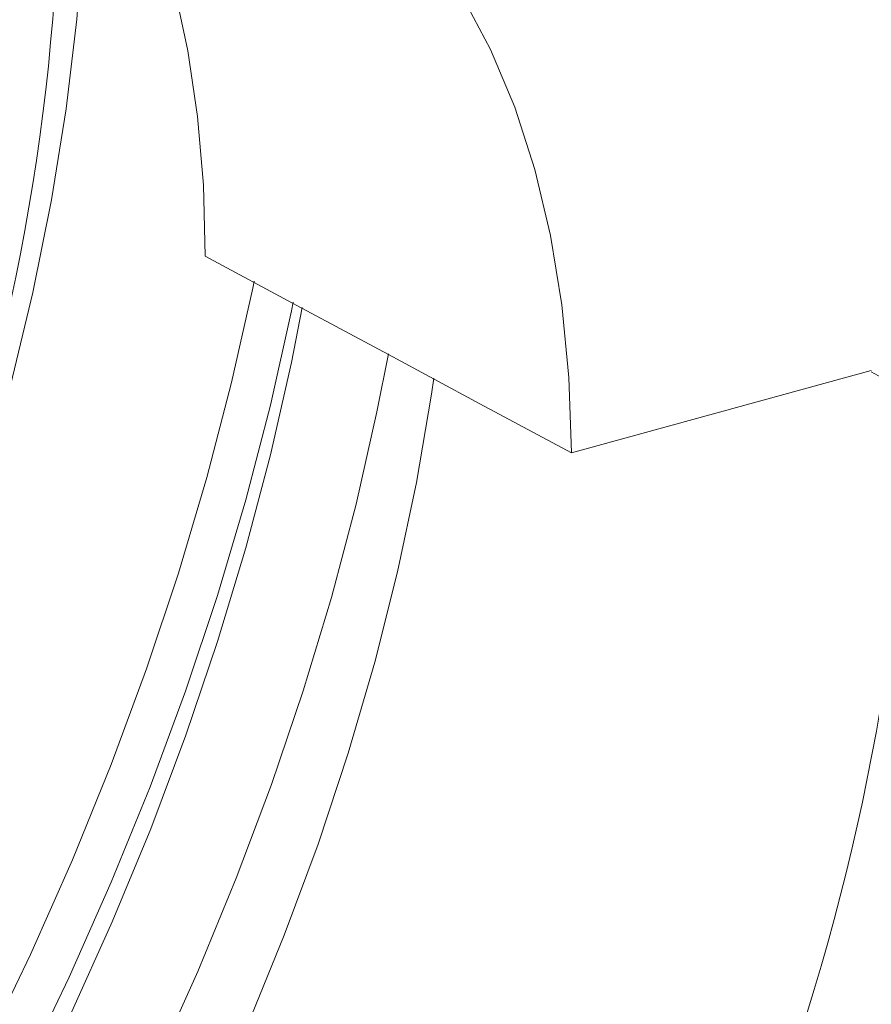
# Model space of a CAD drawing. Header units: millimetres. Extents: x 0 to 1118, y 0 to 864.
# Tile 70 of 256: x 385 to 399, y 157 to 173. Entities that reach past the tile are written whole.
import ezdxf

# ---------------------------------------------------------------- set-up
doc = ezdxf.new("R2010")
doc.units = ezdxf.units.MM

msp = doc.modelspace()

# ---------------------------------------------------------------- linework, layer by layer
at = {"color": 7, "linetype": 'Continuous', "lineweight": 15}
msp.add_line((394.011, 165.579), (398.819, 166.899), dxfattribs=at)
at = {"color": 9, "linetype": 'Continuous', "lineweight": 15}
msp.add_line((399.468, 166.518), (398.817, 166.881), dxfattribs=at)
at = {"color": 7, "linetype": 'Continuous', "lineweight": 15, "flags": 128}
for points in [[(388.14, 168.736), (388.109, 169.875), (388.016, 170.974), (387.861, 172.029), (387.644, 173.034), (387.366, 173.987), (387.029, 174.883), (386.634, 175.72), (386.182, 176.492), (385.675, 177.199), (385.115, 177.837), (384.504, 178.403), (384.008, 178.784)], [(388.304, 176.417), (389.098, 176.043), (389.841, 175.582), (390.532, 175.036), (391.168, 174.407), (391.745, 173.697), (392.261, 172.911), (392.714, 172.051), (393.101, 171.122), (393.422, 170.126), (393.674, 169.069), (393.857, 167.956), (393.969, 166.791), (394.011, 165.579)], [(394.011, 165.579), (392.544, 166.368), (391.076, 167.157), (389.608, 167.946), (388.14, 168.736)], [(385.236, 155.668), (385.959, 157.175), (386.633, 158.695), (387.254, 160.225), (387.821, 161.759), (388.333, 163.293), (388.788, 164.825), (389.185, 166.348), (389.523, 167.859), (389.551, 167.996)], [(388.812, 156.389), (389.407, 157.845), (389.948, 159.305), (390.431, 160.766), (390.856, 162.223), (391.221, 163.671), (391.525, 165.106), (391.767, 166.522), (391.805, 166.779)]]:
    msp.add_lwpolyline(points, dxfattribs=at)
at = {"color": 9, "linetype": 'Continuous', "lineweight": 15, "flags": 128}
for points in [[(383.009, 160.713), (383.569, 162.129), (384.11, 163.641), (384.593, 165.153), (385.016, 166.659), (385.377, 168.155), (385.675, 169.636), (385.909, 171.097), (386.079, 172.534), (386.184, 173.942), (386.223, 175.317), (386.206, 176.455)], [(384.612, 156.028), (385.336, 157.535), (386.009, 159.056), (386.631, 160.585), (387.198, 162.119), (387.71, 163.654), (388.165, 165.186), (388.562, 166.709), (388.9, 168.22), (388.923, 168.334)], [(385.979, 156.572), (386.648, 158.058), (387.265, 159.554), (387.829, 161.056), (388.338, 162.558), (388.791, 164.058), (389.186, 165.55), (389.522, 167.031), (389.695, 167.912)], [(387.351, 155.779), (388.02, 157.265), (388.637, 158.761), (389.201, 160.262), (389.71, 161.764), (390.162, 163.264), (390.557, 164.756), (390.893, 166.237), (391.075, 167.169)]]:
    msp.add_lwpolyline(points, dxfattribs=at)
at = {"color": 7, "linetype": 'Continuous', "lineweight": 15}
for centre, radius, start, end in [((352.302, 175.206), 33.497, 342.4038, 3.2562), ((362.41, 167.687), 37.076, 339.0093, 358.1928)]:
    msp.add_arc(centre, radius, start, end, dxfattribs=at)
msp.add_open_spline([(379.922, 179.71), (380.572, 180.058), (381.903, 180.77), (383.891, 181.551), (385.869, 182.117), (387.804, 182.431), (389.676, 182.489), (391.464, 182.284), (393.139, 181.816), (394.684, 181.091), (396.084, 180.116), (397.326, 178.899), (398.398, 177.452), (399.29, 175.79), (399.992, 173.929), (400.499, 171.886), (400.805, 169.68), (400.907, 167.335), (400.805, 164.871), (400.499, 162.312), (399.99, 159.684), (399.28, 156.941), (398.628, 155.077), (398.29, 154.11)], degree=3, knots=[0, 0, 0, 0, 0.044762, 0.091476, 0.13819, 0.184905, 0.232631, 0.280357, 0.328083, 0.375809, 0.423535, 0.471262, 0.518988, 0.566714, 0.61444, 0.662166, 0.709892, 0.757618, 0.805345, 0.853071, 0.900797, 0.948523, 1, 1, 1, 1], dxfattribs=at)

doc.saveas('drawing.dxf')
